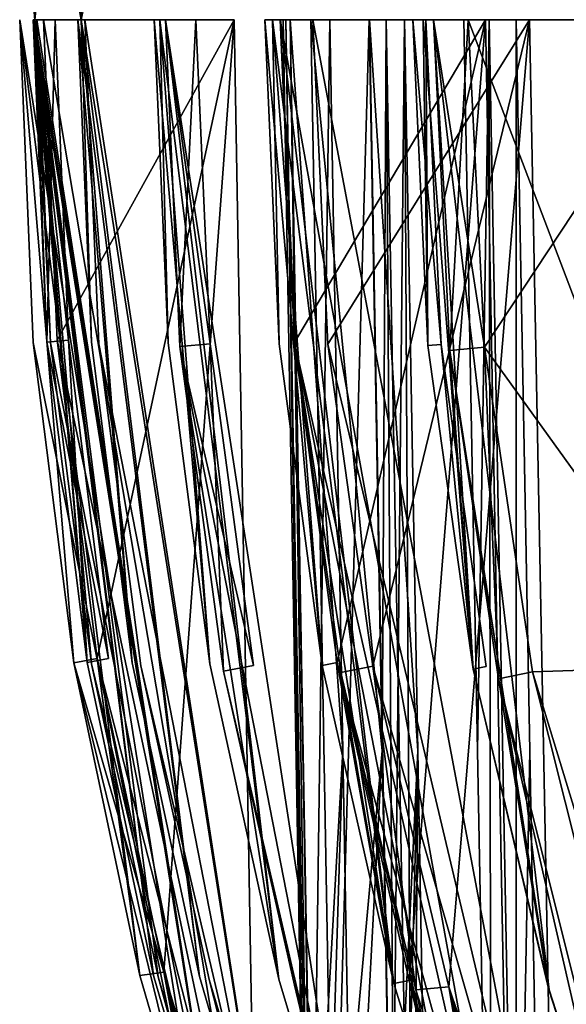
# Model space of a CAD drawing. Header units: millimetres. Extents: x -83 to 83, y -7 to 316.
# Tile 41 of 96: x -80 to -68, y 177 to 198. Entities that reach past the tile are written whole.
import ezdxf

# ---------------------------------------------------------------- set-up
doc = ezdxf.new("R2010")
doc.units = ezdxf.units.MM
doc.header["$LTSCALE"] = 81.481481
for name, color, linetype in [('637', 7, 'CONTINUOUS'), ('639', 7, 'CONTINUOUS'), ('760', 7, 'CONTINUOUS'), ('782', 7, 'CONTINUOUS'), ('783', 7, 'CONTINUOUS'), ('784', 7, 'CONTINUOUS'), ('785', 7, 'CONTINUOUS'), ('792', 7, 'CONTINUOUS'), ('793', 7, 'CONTINUOUS'), ('800', 7, 'CONTINUOUS'), ('801', 7, 'CONTINUOUS'), ('802', 7, 'CONTINUOUS'), ('803', 7, 'CONTINUOUS'), ('804', 7, 'CONTINUOUS'), ('805', 7, 'CONTINUOUS'), ('806', 7, 'CONTINUOUS'), ('807', 7, 'CONTINUOUS'), ('808', 7, 'CONTINUOUS'), ('809', 7, 'CONTINUOUS'), ('810', 7, 'CONTINUOUS'), ('811', 7, 'CONTINUOUS'), ('812', 7, 'CONTINUOUS'), ('813', 7, 'CONTINUOUS'), ('814', 7, 'CONTINUOUS'), ('816', 7, 'CONTINUOUS'), ('817', 7, 'CONTINUOUS'), ('833', 7, 'CONTINUOUS'), ('834', 7, 'CONTINUOUS'), ('835', 7, 'CONTINUOUS'), ('836', 7, 'CONTINUOUS'), ('837', 7, 'CONTINUOUS'), ('838', 7, 'CONTINUOUS'), ('839', 7, 'CONTINUOUS'), ('840', 7, 'CONTINUOUS'), ('841', 7, 'CONTINUOUS'), ('843', 7, 'CONTINUOUS'), ('844', 7, 'CONTINUOUS')]:
    doc.layers.add(name, color=color, linetype=linetype)

msp = doc.modelspace()

# ---------------------------------------------------------------- linework, layer by layer
at = {"layer": '637', "color": 7, "linetype": 'CONTINUOUS'}
for points in [[(-78.34, 198.637, -13.53), (-78.207, 218.9, -14.281), (-78.207, 197.9, -14.28), (-78.34, 198.637, -13.53)], [(-78.207, 218.9, -14.281), (-78.066, 198.637, -15.03), (-78.207, 197.9, -14.28), (-78.207, 218.9, -14.281)]]:
    msp.add_3dface(points, dxfattribs=at)
at = {"layer": '639', "color": 7, "linetype": 'CONTINUOUS'}
for points in [[(-79.243, 198.637, -6.39), (-79.179, 218.9, -7.141), (-79.179, 197.9, -7.14), (-79.243, 198.637, -6.39)], [(-79.179, 218.9, -7.141), (-79.108, 198.637, -7.89), (-79.179, 197.9, -7.14), (-79.179, 218.9, -7.141)]]:
    msp.add_3dface(points, dxfattribs=at)
at = {"layer": '760', "color": 7, "linetype": 'CONTINUOUS'}
for points in [[(-79.499, 197.9, -0.408), (-75.525, 172.843, 0.547), (-79.5, 197.9, 0), (-79.499, 197.9, -0.408)], [(-79.5, 197.9, 0), (-75.525, 172.843, 0.547), (-76.977, 177.846, 0.496), (-79.5, 197.9, 0)], [(-79.499, 197.9, 0.408), (-79.5, 197.9, 0), (-79.215, 191.129, 0.418), (-79.499, 197.9, 0.408)], [(-79.215, 191.129, 0.418), (-79.5, 197.9, 0), (-78.367, 184.405, 0.447), (-79.215, 191.129, 0.418)], [(-78.367, 184.405, 0.447), (-79.5, 197.9, 0), (-76.977, 177.846, 0.496), (-78.367, 184.405, 0.447)], [(-79.215, 191.129, -0.417), (-75.525, 172.843, 0.547), (-79.499, 197.9, -0.408), (-79.215, 191.129, -0.417)], [(-76.692, 177.847, 6.642), (-75.239, 172.843, 6.591), (-79.215, 197.9, 6.731), (-76.692, 177.847, 6.642)], [(-79.215, 197.9, 6.731), (-75.239, 172.843, 6.591), (-79.179, 197.9, 7.14), (-79.215, 197.9, 6.731)], [(-79.215, 197.9, -6.73), (-79.179, 197.9, -7.139), (-78.931, 191.133, -6.72), (-79.215, 197.9, -6.73)], [(-78.083, 184.414, 6.691), (-76.692, 177.847, 6.642), (-79.215, 197.9, 6.731), (-78.083, 184.414, 6.691)], [(-78.931, 191.133, 6.721), (-78.083, 184.414, 6.691), (-79.215, 197.9, 6.731), (-78.931, 191.133, 6.721)], [(-79.141, 197.9, -7.548), (-75.239, 172.843, -6.591), (-79.179, 197.9, -7.139), (-79.141, 197.9, -7.548)], [(-79.179, 197.9, -7.139), (-75.239, 172.843, -6.591), (-76.692, 177.847, -6.642), (-79.179, 197.9, -7.139)], [(-79.179, 197.9, 7.14), (-75.239, 172.843, 6.591), (-76.592, 177.819, 7.637), (-79.179, 197.9, 7.14)], [(-78.931, 191.133, -6.72), (-79.179, 197.9, -7.139), (-78.083, 184.414, -6.691), (-78.931, 191.133, -6.72)], [(-78.083, 184.414, -6.691), (-79.179, 197.9, -7.139), (-76.692, 177.847, -6.642), (-78.083, 184.414, -6.691)], [(-79.141, 197.9, 7.548), (-79.179, 197.9, 7.14), (-78.854, 191.118, 7.558), (-79.141, 197.9, 7.548)], [(-78.854, 191.118, 7.558), (-79.179, 197.9, 7.14), (-77.996, 184.383, 7.589), (-78.854, 191.118, 7.558)], [(-77.996, 184.383, 7.589), (-79.179, 197.9, 7.14), (-76.592, 177.819, 7.637), (-77.996, 184.383, 7.589)], [(-78.854, 191.118, -7.558), (-75.239, 172.843, -6.591), (-79.141, 197.9, -7.548), (-78.854, 191.118, -7.558)], [(-78.281, 197.9, -13.866), (-78.207, 197.9, -14.279), (-77.995, 191.131, -13.856), (-78.281, 197.9, -13.866)], [(-77.139, 184.408, 13.825), (-75.73, 177.823, 13.777), (-78.281, 197.9, 13.866), (-77.139, 184.408, 13.825)], [(-78.281, 197.9, 13.866), (-75.73, 177.823, 13.777), (-78.207, 197.9, 14.279), (-78.281, 197.9, 13.866)], [(-77.995, 191.131, 13.857), (-77.139, 184.408, 13.825), (-78.281, 197.9, 13.866), (-77.995, 191.131, 13.857)], [(-78.131, 197.9, -14.691), (-74.269, 172.843, -13.727), (-78.207, 197.9, -14.279), (-78.131, 197.9, -14.691)], [(-78.207, 197.9, -14.279), (-74.269, 172.843, -13.727), (-75.73, 177.824, -13.777), (-78.207, 197.9, -14.279)], [(-75.73, 177.823, 13.777), (-74.269, 172.843, 13.727), (-78.207, 197.9, 14.279), (-75.73, 177.823, 13.777)], [(-78.207, 197.9, 14.279), (-74.269, 172.843, 13.727), (-78.131, 197.9, 14.691), (-78.207, 197.9, 14.279)], [(-77.995, 191.131, -13.856), (-78.207, 197.9, -14.279), (-77.139, 184.408, -13.825), (-77.995, 191.131, -13.856)], [(-77.139, 184.408, -13.825), (-78.207, 197.9, -14.279), (-75.73, 177.824, -13.777), (-77.139, 184.408, -13.825)], [(-77.838, 191.099, -14.701), (-74.269, 172.843, -13.727), (-78.131, 197.9, -14.691), (-77.838, 191.099, -14.701)], [(-78.131, 197.9, 14.691), (-74.269, 172.843, 13.727), (-77.838, 191.099, 14.701), (-78.131, 197.9, 14.691)], [(-76.676, 197.9, -20.999), (-76.561, 197.9, -21.418), (-76.384, 191.12, -20.99), (-76.676, 197.9, -20.999)], [(-76.384, 191.12, 20.99), (-75.511, 184.388, 20.958), (-76.676, 197.9, 21), (-76.384, 191.12, 20.99)], [(-76.676, 197.9, 21), (-75.511, 184.388, 20.958), (-76.561, 197.9, 21.418), (-76.676, 197.9, 21)], [(-76.561, 197.9, -21.418), (-76.442, 197.9, -21.836), (-74.064, 177.768, -20.908), (-76.561, 197.9, -21.418)], [(-76.384, 191.12, -20.99), (-76.561, 197.9, -21.418), (-75.511, 184.388, -20.957), (-76.384, 191.12, -20.99)], [(-75.511, 184.388, -20.957), (-76.561, 197.9, -21.418), (-74.064, 177.768, -20.908), (-75.511, 184.388, -20.957)], [(-75.511, 184.388, 20.958), (-74.064, 177.767, 20.909), (-76.561, 197.9, 21.418), (-75.511, 184.388, 20.958)], [(-76.561, 197.9, 21.418), (-74.064, 177.767, 20.909), (-76.442, 197.9, 21.836), (-76.561, 197.9, 21.418)], [(-74.064, 177.767, 20.909), (-72.59, 172.843, 20.858), (-76.442, 197.9, 21.836), (-74.064, 177.767, 20.909)], [(-76.442, 197.9, 21.836), (-72.59, 172.843, 20.858), (-76.137, 191.041, 21.847), (-76.442, 197.9, 21.836)], [(-76.442, 197.9, -21.836), (-76.137, 191.041, -21.847), (-74.064, 177.768, -20.908), (-76.442, 197.9, -21.836)], [(-74.055, 191.101, 28.121), (-73.152, 184.351, 28.087), (-74.357, 197.9, 28.131), (-74.055, 191.101, 28.121)], [(-74.357, 197.9, 28.131), (-73.152, 184.351, 28.087), (-74.194, 197.9, 28.557), (-74.357, 197.9, 28.131)], [(-74.356, 197.9, -28.131), (-74.194, 197.9, -28.558), (-74.055, 191.101, -28.121), (-74.356, 197.9, -28.131)], [(-74.194, 197.9, -28.558), (-74.028, 197.9, -28.984), (-71.646, 177.681, -28.037), (-74.194, 197.9, -28.558)], [(-74.055, 191.101, -28.121), (-74.194, 197.9, -28.558), (-73.152, 184.351, -28.088), (-74.055, 191.101, -28.121)], [(-73.152, 184.351, -28.088), (-74.194, 197.9, -28.558), (-71.646, 177.681, -28.037), (-73.152, 184.351, -28.088)], [(-73.152, 184.351, 28.087), (-71.646, 177.681, 28.036), (-74.194, 197.9, 28.557), (-73.152, 184.351, 28.087)], [(-74.194, 197.9, 28.557), (-71.646, 177.681, 28.036), (-74.029, 197.9, 28.983), (-74.194, 197.9, 28.557)], [(-74.029, 197.9, 28.983), (-71.646, 177.681, 28.036), (-73.71, 191.027, 28.995), (-74.029, 197.9, 28.983)], [(-74.028, 197.9, -28.984), (-73.71, 191.028, -28.995), (-71.646, 177.681, -28.037), (-74.028, 197.9, -28.984)], [(-71.253, 197.9, -35.26), (-71.035, 197.9, -35.696), (-70.936, 191.061, -35.249), (-71.253, 197.9, -35.26)], [(-71.253, 197.9, 35.26), (-70.935, 191.061, 35.249), (-71.035, 197.9, 35.696), (-71.253, 197.9, 35.26)], [(-71.035, 197.9, -35.696), (-70.815, 197.9, -36.131), (-69.986, 184.272, -35.214), (-71.035, 197.9, -35.696)], [(-70.936, 191.061, -35.249), (-71.035, 197.9, -35.696), (-69.986, 184.272, -35.214), (-70.936, 191.061, -35.249)], [(-70.935, 191.061, 35.249), (-69.986, 184.272, 35.214), (-71.035, 197.9, 35.696), (-70.935, 191.061, 35.249)], [(-71.035, 197.9, 35.696), (-69.986, 184.272, 35.214), (-70.815, 197.9, 36.132), (-71.035, 197.9, 35.696)], [(-70.815, 197.9, -36.131), (-70.474, 190.959, -36.143), (-69.986, 184.272, -35.214), (-70.815, 197.9, -36.131)], [(-69.986, 184.272, 35.214), (-68.393, 177.547, 35.16), (-70.815, 197.9, 36.132), (-69.986, 184.272, 35.214)], [(-70.815, 197.9, 36.132), (-68.393, 177.547, 35.16), (-70.474, 190.959, 36.144), (-70.815, 197.9, 36.132)], [(-78.367, 184.405, -0.447), (-75.525, 172.843, 0.547), (-79.215, 191.129, -0.417), (-78.367, 184.405, -0.447)], [(-77.996, 184.383, -7.588), (-75.239, 172.843, -6.591), (-78.854, 191.118, -7.558), (-77.996, 184.383, -7.588)], [(-76.961, 184.345, -14.731), (-74.269, 172.843, -13.727), (-77.838, 191.099, -14.701), (-76.961, 184.345, -14.731)], [(-77.838, 191.099, 14.701), (-74.269, 172.843, 13.727), (-76.961, 184.345, 14.732), (-77.838, 191.099, 14.701)], [(-75.221, 184.231, -21.878), (-72.59, 172.843, -20.857), (-76.137, 191.041, -21.847), (-75.221, 184.231, -21.878)], [(-76.137, 191.041, -21.847), (-72.59, 172.843, -20.857), (-74.064, 177.768, -20.908), (-76.137, 191.041, -21.847)], [(-76.137, 191.041, 21.847), (-72.59, 172.843, 20.858), (-75.221, 184.231, 21.878), (-76.137, 191.041, 21.847)], [(-73.71, 191.028, -28.995), (-72.758, 184.205, -29.027), (-71.646, 177.681, -28.037), (-73.71, 191.028, -28.995)], [(-71.646, 177.681, 28.036), (-70.151, 172.842, 27.985), (-73.71, 191.027, 28.995), (-71.646, 177.681, 28.036)], [(-73.71, 191.027, 28.995), (-70.151, 172.842, 27.985), (-72.758, 184.205, 29.026), (-73.71, 191.027, 28.995)], [(-70.474, 190.959, -36.143), (-69.454, 184.072, -36.177), (-68.394, 177.549, -35.159), (-70.474, 190.959, -36.143)], [(-69.986, 184.272, -35.214), (-70.474, 190.959, -36.143), (-68.394, 177.549, -35.159), (-69.986, 184.272, -35.214)], [(-70.474, 190.959, 36.144), (-68.393, 177.547, 35.16), (-69.454, 184.072, 36.178), (-70.474, 190.959, 36.144)], [(-76.977, 177.846, -0.496), (-75.525, 172.843, 0.547), (-78.367, 184.405, -0.447), (-76.977, 177.846, -0.496)], [(-76.592, 177.819, -7.637), (-75.239, 172.843, -6.591), (-77.996, 184.383, -7.588), (-76.592, 177.819, -7.637)], [(-75.524, 177.762, -14.782), (-74.269, 172.843, -13.727), (-76.961, 184.345, -14.731), (-75.524, 177.762, -14.782)], [(-76.961, 184.345, 14.732), (-74.269, 172.843, 13.727), (-75.524, 177.761, 14.782), (-76.961, 184.345, 14.732)], [(-73.735, 177.644, -21.93), (-72.59, 172.843, -20.857), (-75.221, 184.231, -21.878), (-73.735, 177.644, -21.93)], [(-75.221, 184.231, 21.878), (-72.59, 172.843, 20.858), (-73.734, 177.644, 21.931), (-75.221, 184.231, 21.878)], [(-71.19, 177.548, -29.083), (-70.151, 172.843, -27.985), (-72.758, 184.205, -29.027), (-71.19, 177.548, -29.083)], [(-72.758, 184.205, -29.027), (-70.151, 172.843, -27.985), (-71.646, 177.681, -28.037), (-72.758, 184.205, -29.027)], [(-72.758, 184.205, 29.026), (-70.151, 172.842, 27.985), (-71.19, 177.546, 29.082), (-72.758, 184.205, 29.026)], [(-67.777, 177.371, -36.236), (-66.872, 172.842, -35.107), (-69.454, 184.072, -36.177), (-67.777, 177.371, -36.236)], [(-69.454, 184.072, -36.177), (-66.872, 172.842, -35.107), (-68.394, 177.549, -35.159), (-69.454, 184.072, -36.177)], [(-68.393, 177.547, 35.16), (-66.871, 172.842, 35.108), (-69.454, 184.072, 36.178), (-68.393, 177.547, 35.16)], [(-69.454, 184.072, 36.178), (-66.871, 172.842, 35.108), (-67.776, 177.369, 36.238), (-69.454, 184.072, 36.178)], [(-75.525, 172.843, -0.547), (-75.525, 172.843, 0.547), (-76.977, 177.846, -0.496), (-75.525, 172.843, -0.547)], [(-75.135, 172.843, -7.688), (-75.239, 172.843, -6.591), (-76.592, 177.819, -7.637), (-75.135, 172.843, -7.688)], [(-75.239, 172.843, 6.591), (-75.135, 172.843, 7.688), (-76.592, 177.819, 7.637), (-75.239, 172.843, 6.591)], [(-74.056, 172.843, -14.833), (-74.269, 172.843, -13.727), (-75.524, 177.762, -14.782), (-74.056, 172.843, -14.833)], [(-74.269, 172.843, 13.727), (-74.056, 172.843, 14.834), (-75.524, 177.761, 14.782), (-74.269, 172.843, 13.727)], [(-72.257, 172.843, -21.983), (-72.59, 172.843, -20.857), (-73.735, 177.644, -21.93), (-72.257, 172.843, -21.983)], [(-72.59, 172.843, 20.858), (-72.257, 172.842, 21.983), (-73.734, 177.644, 21.931), (-72.59, 172.843, 20.858)], [(-69.681, 172.842, -29.136), (-70.151, 172.843, -27.985), (-71.19, 177.548, -29.083), (-69.681, 172.842, -29.136)], [(-70.151, 172.842, 27.985), (-69.681, 172.842, 29.136), (-71.19, 177.546, 29.082), (-70.151, 172.842, 27.985)]]:
    msp.add_3dface(points, dxfattribs=at)
at = {"layer": '782', "color": 7, "linetype": 'CONTINUOUS'}
for points in [[(-73.914, 197.9, -3.572), (-73.434, 167.217, -2.118), (-73.97, 197.9, -2.099), (-73.914, 197.9, -3.572)], [(-73.378, 167.217, -3.572), (-73.434, 167.217, -2.118), (-73.914, 197.9, -3.572), (-73.378, 167.217, -3.572)], [(-73.828, 197.9, -5.043), (-73.378, 167.217, -3.572), (-73.914, 197.9, -3.572), (-73.828, 197.9, -5.043)], [(-73.292, 167.217, -5.024), (-73.378, 167.217, -3.572), (-73.828, 197.9, -5.043), (-73.292, 167.217, -5.024)]]:
    msp.add_3dface(points, dxfattribs=at)
at = {"layer": '783', "color": 7, "linetype": 'CONTINUOUS'}
for points in [[(-73.97, 197.9, 2.099), (-73.434, 167.217, 2.118), (-73.914, 197.9, 3.572), (-73.97, 197.9, 2.099)], [(-73.434, 167.217, 2.118), (-73.378, 167.217, 3.572), (-73.914, 197.9, 3.572), (-73.434, 167.217, 2.118)], [(-73.914, 197.9, 3.572), (-73.378, 167.217, 3.572), (-73.828, 197.9, 5.043), (-73.914, 197.9, 3.572)], [(-73.378, 167.217, 3.572), (-73.292, 167.217, 5.024), (-73.828, 197.9, 5.043), (-73.378, 167.217, 3.572)]]:
    msp.add_3dface(points, dxfattribs=at)
at = {"layer": '784', "color": 7, "linetype": 'CONTINUOUS'}
for points in [[(-71.893, 182.559, -16.364), (-72.17, 197.9, -16.355), (-71.813, 197.9, -17.859), (-71.893, 182.559, -16.364)], [(-71.617, 167.217, -16.374), (-71.893, 182.559, -16.364), (-71.813, 197.9, -17.859), (-71.617, 167.217, -16.374)], [(-71.261, 167.217, -17.859), (-71.617, 167.217, -16.374), (-71.813, 197.9, -17.859), (-71.261, 167.217, -17.859)], [(-71.424, 197.9, -19.355), (-71.261, 167.217, -17.859), (-71.813, 197.9, -17.859), (-71.424, 197.9, -19.355)], [(-71.149, 182.559, -19.346), (-71.261, 167.217, -17.859), (-71.424, 197.9, -19.355), (-71.149, 182.559, -19.346)], [(-70.874, 167.217, -19.336), (-71.261, 167.217, -17.859), (-71.149, 182.559, -19.346), (-70.874, 167.217, -19.336)]]:
    msp.add_3dface(points, dxfattribs=at)
at = {"layer": '785', "color": 7, "linetype": 'CONTINUOUS'}
for points in [[(-69.894, 182.559, -23.478), (-70.18, 197.9, -23.468), (-69.648, 197.9, -25.003), (-69.894, 182.559, -23.478)], [(-69.609, 167.217, -23.487), (-69.894, 182.559, -23.478), (-69.648, 197.9, -25.003), (-69.609, 167.217, -23.487)], [(-69.079, 167.217, -25.003), (-69.609, 167.217, -23.487), (-69.648, 197.9, -25.003), (-69.079, 167.217, -25.003)], [(-69.082, 197.9, -26.527), (-69.079, 167.217, -25.003), (-69.648, 197.9, -25.003), (-69.082, 197.9, -26.527)], [(-68.799, 182.559, -26.517), (-69.079, 167.217, -25.003), (-69.082, 197.9, -26.527), (-68.799, 182.559, -26.517)], [(-68.515, 167.217, -26.508), (-69.079, 167.217, -25.003), (-68.799, 182.559, -26.517), (-68.515, 167.217, -26.508)]]:
    msp.add_3dface(points, dxfattribs=at)
at = {"layer": '792', "color": 7, "linetype": 'CONTINUOUS'}
for points in [[(-72.17, 197.9, 16.355), (-71.893, 182.559, 16.364), (-71.813, 197.9, 17.859), (-72.17, 197.9, 16.355)], [(-71.617, 167.217, 16.374), (-71.813, 197.9, 17.859), (-71.893, 182.559, 16.364), (-71.617, 167.217, 16.374)], [(-71.617, 167.217, 16.374), (-71.261, 167.217, 17.859), (-71.813, 197.9, 17.859), (-71.617, 167.217, 16.374)], [(-71.813, 197.9, 17.859), (-71.261, 167.217, 17.859), (-71.424, 197.9, 19.355), (-71.813, 197.9, 17.859)], [(-71.424, 197.9, 19.355), (-71.261, 167.217, 17.859), (-71.149, 182.559, 19.346), (-71.424, 197.9, 19.355)], [(-71.261, 167.217, 17.859), (-70.874, 167.217, 19.336), (-71.149, 182.559, 19.346), (-71.261, 167.217, 17.859)]]:
    msp.add_3dface(points, dxfattribs=at)
at = {"layer": '793', "color": 7, "linetype": 'CONTINUOUS'}
for points in [[(-70.18, 197.9, 23.468), (-69.894, 182.559, 23.478), (-69.648, 197.9, 25.003), (-70.18, 197.9, 23.468)], [(-69.609, 167.217, 23.487), (-69.648, 197.9, 25.003), (-69.894, 182.559, 23.478), (-69.609, 167.217, 23.487)], [(-69.609, 167.217, 23.487), (-69.079, 167.217, 25.003), (-69.648, 197.9, 25.003), (-69.609, 167.217, 23.487)], [(-69.648, 197.9, 25.003), (-69.079, 167.217, 25.003), (-69.082, 197.9, 26.527), (-69.648, 197.9, 25.003)], [(-69.082, 197.9, 26.527), (-69.079, 167.217, 25.003), (-68.799, 182.559, 26.517), (-69.082, 197.9, 26.527)], [(-69.079, 167.217, 25.003), (-68.515, 167.217, 26.508), (-68.799, 182.559, 26.517), (-69.079, 167.217, 25.003)]]:
    msp.add_3dface(points, dxfattribs=at)
at = {"layer": '800', "color": 7, "linetype": 'CONTINUOUS'}
for points in [[(-78.715, 191.174, -0.935), (-78.997, 197.9, -0.925), (-74.537, 171.483, -1.081), (-78.715, 191.174, -0.935)], [(-74.537, 171.483, -1.081), (-78.997, 197.9, -0.925), (-74.998, 197.9, -1.065), (-74.537, 171.483, -1.081)], [(-77.873, 184.495, -0.964), (-78.715, 191.174, -0.935), (-74.537, 171.483, -1.081), (-77.873, 184.495, -0.964)], [(-76.476, 177.919, -1.013), (-77.873, 184.495, -0.964), (-74.537, 171.483, -1.081), (-76.476, 177.919, -1.013)]]:
    msp.add_3dface(points, dxfattribs=at)
at = {"layer": '801', "color": 7, "linetype": 'CONTINUOUS'}
for points in [[(-78.367, 184.405, -0.447), (-77.873, 184.495, -0.964), (-76.476, 177.919, -1.013), (-78.367, 184.405, -0.447)], [(-76.977, 177.846, -0.496), (-78.367, 184.405, -0.447), (-76.476, 177.919, -1.013), (-76.977, 177.846, -0.496)], [(-75.525, 172.843, -0.547), (-76.977, 177.846, -0.496), (-76.476, 177.919, -1.013), (-75.525, 172.843, -0.547)], [(-75.525, 172.843, -0.547), (-76.476, 177.919, -1.013), (-74.537, 171.483, -1.081), (-75.525, 172.843, -0.547)]]:
    msp.add_3dface(points, dxfattribs=at)
at = {"layer": '802', "color": 7, "linetype": 'CONTINUOUS'}
for points in [[(-79.215, 197.9, -6.73), (-78.931, 191.133, -6.72), (-78.757, 197.9, -6.215), (-79.215, 197.9, -6.73)], [(-78.757, 197.9, -6.215), (-78.931, 191.133, -6.72), (-78.475, 191.175, -6.205), (-78.757, 197.9, -6.215)], [(-78.931, 191.133, -6.72), (-78.083, 184.414, -6.691), (-78.475, 191.175, -6.205), (-78.931, 191.133, -6.72)], [(-78.475, 191.175, -6.205), (-78.083, 184.414, -6.691), (-77.634, 184.496, -6.176), (-78.475, 191.175, -6.205)]]:
    msp.add_3dface(points, dxfattribs=at)
at = {"layer": '803', "color": 7, "linetype": 'CONTINUOUS'}
for points in [[(-78.367, 184.405, 0.447), (-76.977, 177.846, 0.496), (-77.873, 184.495, 0.964), (-78.367, 184.405, 0.447)], [(-77.873, 184.495, 0.964), (-76.977, 177.846, 0.496), (-76.476, 177.919, 1.013), (-77.873, 184.495, 0.964)], [(-76.977, 177.846, 0.496), (-75.525, 172.843, 0.547), (-76.476, 177.919, 1.013), (-76.977, 177.846, 0.496)], [(-75.525, 172.843, 0.547), (-75.05, 171.427, 0.564), (-76.476, 177.919, 1.013), (-75.525, 172.843, 0.547)], [(-76.476, 177.919, 1.013), (-75.05, 171.427, 0.564), (-74.792, 171.454, 0.823), (-76.476, 177.919, 1.013)], [(-74.537, 171.483, 1.081), (-76.476, 177.919, 1.013), (-74.792, 171.454, 0.823), (-74.537, 171.483, 1.081)]]:
    msp.add_3dface(points, dxfattribs=at)
at = {"layer": '804', "color": 7, "linetype": 'CONTINUOUS'}
for points in [[(-78.997, 197.9, 0.925), (-78.715, 191.174, 0.935), (-74.998, 197.9, 1.065), (-78.997, 197.9, 0.925)], [(-78.715, 191.174, 0.935), (-77.873, 184.495, 0.964), (-74.998, 197.9, 1.065), (-78.715, 191.174, 0.935)], [(-77.873, 184.495, 0.964), (-76.476, 177.919, 1.013), (-74.998, 197.9, 1.065), (-77.873, 184.495, 0.964)], [(-76.476, 177.919, 1.013), (-74.537, 171.483, 1.081), (-74.998, 197.9, 1.065), (-76.476, 177.919, 1.013)]]:
    msp.add_3dface(points, dxfattribs=at)
at = {"layer": '805', "color": 7, "linetype": 'CONTINUOUS'}
for points in [[(-78.931, 191.133, 6.721), (-79.215, 197.9, 6.731), (-78.475, 191.175, 6.205), (-78.931, 191.133, 6.721)], [(-78.475, 191.175, 6.205), (-79.215, 197.9, 6.731), (-78.757, 197.9, 6.215), (-78.475, 191.175, 6.205)], [(-77.634, 184.496, 6.175), (-78.931, 191.133, 6.721), (-78.475, 191.175, 6.205), (-77.634, 184.496, 6.175)], [(-78.083, 184.414, 6.691), (-78.931, 191.133, 6.721), (-77.634, 184.496, 6.175), (-78.083, 184.414, 6.691)]]:
    msp.add_3dface(points, dxfattribs=at)
at = {"layer": '806', "color": 7, "linetype": 'CONTINUOUS'}
for points in [[(-73.823, 197.9, -13.215), (-73.357, 171.442, -13.199), (-72.989, 197.9, -12.194), (-73.823, 197.9, -13.215)], [(-72.989, 197.9, -12.194), (-73.357, 171.442, -13.199), (-72.718, 182.559, -12.185), (-72.989, 197.9, -12.194)], [(-73.357, 171.442, -13.199), (-73.134, 169.28, -12.972), (-72.718, 182.559, -12.185), (-73.357, 171.442, -13.199)], [(-73.134, 169.28, -12.972), (-72.448, 167.217, -12.175), (-72.718, 182.559, -12.185), (-73.134, 169.28, -12.972)]]:
    msp.add_3dface(points, dxfattribs=at)
at = {"layer": '807', "color": 7, "linetype": 'CONTINUOUS'}
for points in [[(-72.17, 197.9, -16.355), (-71.893, 182.559, -16.364), (-73.391, 197.9, -15.345), (-72.17, 197.9, -16.355)], [(-73.391, 197.9, -15.345), (-71.893, 182.559, -16.364), (-72.913, 171.357, -15.361), (-73.391, 197.9, -15.345)], [(-71.893, 182.559, -16.364), (-71.617, 167.217, -16.374), (-72.913, 171.357, -15.361), (-71.893, 182.559, -16.364)]]:
    msp.add_3dface(points, dxfattribs=at)
at = {"layer": '808', "color": 7, "linetype": 'CONTINUOUS'}
for points in [[(-71.685, 171.358, -20.338), (-71.424, 197.9, -19.355), (-72.162, 197.9, -20.355), (-71.685, 171.358, -20.338)], [(-71.149, 182.559, -19.346), (-71.424, 197.9, -19.355), (-71.685, 171.358, -20.338), (-71.149, 182.559, -19.346)], [(-71.483, 169.238, -20.116), (-71.149, 182.559, -19.346), (-71.685, 171.358, -20.338), (-71.483, 169.238, -20.116)], [(-71.483, 169.238, -20.116), (-70.874, 167.217, -19.336), (-71.149, 182.559, -19.346), (-71.483, 169.238, -20.116)]]:
    msp.add_3dface(points, dxfattribs=at)
at = {"layer": '809', "color": 7, "linetype": 'CONTINUOUS'}
for points in [[(-76.137, 191.041, -21.847), (-76.442, 197.9, -21.836), (-75.502, 191.098, -22.345), (-76.137, 191.041, -21.847)], [(-75.502, 191.098, -22.345), (-76.442, 197.9, -21.836), (-75.805, 197.9, -22.334), (-75.502, 191.098, -22.345)], [(-74.595, 184.35, -22.377), (-76.137, 191.041, -21.847), (-75.502, 191.098, -22.345), (-74.595, 184.35, -22.377)], [(-75.221, 184.231, -21.878), (-76.137, 191.041, -21.847), (-74.595, 184.35, -22.377), (-75.221, 184.231, -21.878)]]:
    msp.add_3dface(points, dxfattribs=at)
at = {"layer": '810', "color": 7, "linetype": 'CONTINUOUS'}
for points in [[(-73.152, 184.351, -28.088), (-71.646, 177.681, -28.037), (-72.835, 184.414, -27.604), (-73.152, 184.351, -28.088)], [(-72.835, 184.414, -27.604), (-71.646, 177.681, -28.037), (-71.327, 177.74, -27.551), (-72.835, 184.414, -27.604)], [(-71.646, 177.681, -28.037), (-70.151, 172.843, -27.985), (-71.327, 177.74, -27.551), (-71.646, 177.681, -28.037)], [(-70.151, 172.843, -27.985), (-69.548, 171.159, -27.964), (-71.327, 177.74, -27.551), (-70.151, 172.843, -27.985)], [(-69.548, 171.159, -27.964), (-69.388, 171.193, -27.72), (-71.327, 177.74, -27.551), (-69.548, 171.159, -27.964)], [(-69.388, 171.193, -27.72), (-69.229, 171.228, -27.478), (-71.327, 177.74, -27.551), (-69.388, 171.193, -27.72)]]:
    msp.add_3dface(points, dxfattribs=at)
at = {"layer": '811', "color": 7, "linetype": 'CONTINUOUS'}
for points in [[(-74.034, 197.9, -27.646), (-73.733, 191.13, -27.635), (-69.723, 197.9, -27.495), (-74.034, 197.9, -27.646)], [(-73.733, 191.13, -27.635), (-72.835, 184.414, -27.604), (-69.723, 197.9, -27.495), (-73.733, 191.13, -27.635)], [(-72.835, 184.414, -27.604), (-71.327, 177.74, -27.551), (-69.723, 197.9, -27.495), (-72.835, 184.414, -27.604)], [(-71.327, 177.74, -27.551), (-69.229, 171.228, -27.478), (-69.723, 197.9, -27.495), (-71.327, 177.74, -27.551)]]:
    msp.add_3dface(points, dxfattribs=at)
at = {"layer": '812', "color": 7, "linetype": 'CONTINUOUS'}
for points in [[(-73.031, 191.09, -29.477), (-73.347, 197.9, -29.466), (-68.283, 171.057, -29.643), (-73.031, 191.09, -29.477)], [(-68.283, 171.057, -29.643), (-73.347, 197.9, -29.466), (-68.803, 197.9, -29.625), (-68.283, 171.057, -29.643)], [(-72.089, 184.337, -29.51), (-73.031, 191.09, -29.477), (-68.283, 171.057, -29.643), (-72.089, 184.337, -29.51)], [(-70.497, 177.608, -29.566), (-72.089, 184.337, -29.51), (-68.283, 171.057, -29.643), (-70.497, 177.608, -29.566)]]:
    msp.add_3dface(points, dxfattribs=at)
at = {"layer": '813', "color": 7, "linetype": 'CONTINUOUS'}
for points in [[(-71.19, 177.548, -29.083), (-72.758, 184.205, -29.027), (-72.089, 184.337, -29.51), (-71.19, 177.548, -29.083)], [(-71.19, 177.548, -29.083), (-72.089, 184.337, -29.51), (-70.497, 177.608, -29.566), (-71.19, 177.548, -29.083)], [(-69.681, 172.842, -29.136), (-71.19, 177.548, -29.083), (-70.497, 177.608, -29.566), (-69.681, 172.842, -29.136)], [(-69.681, 172.842, -29.136), (-70.497, 177.608, -29.566), (-68.283, 171.057, -29.643), (-69.681, 172.842, -29.136)]]:
    msp.add_3dface(points, dxfattribs=at)
at = {"layer": '814', "color": 7, "linetype": 'CONTINUOUS'}
for points in [[(-71.253, 197.9, -35.26), (-70.936, 191.061, -35.249), (-70.975, 197.9, -34.794), (-71.253, 197.9, -35.26)], [(-70.975, 197.9, -34.794), (-70.936, 191.061, -35.249), (-70.658, 191.086, -34.783), (-70.975, 197.9, -34.794)], [(-70.936, 191.061, -35.249), (-69.986, 184.272, -35.214), (-70.658, 191.086, -34.783), (-70.936, 191.061, -35.249)], [(-70.658, 191.086, -34.783), (-69.986, 184.272, -35.214), (-69.714, 184.33, -34.75), (-70.658, 191.086, -34.783)]]:
    msp.add_3dface(points, dxfattribs=at)
at = {"layer": '816', "color": 7, "linetype": 'CONTINUOUS'}
for points in [[(-65.209, 197.9, -36.765), (-64.93, 184.342, -36.775), (-70.088, 197.9, -36.594), (-65.209, 197.9, -36.765)], [(-70.088, 197.9, -36.594), (-64.93, 184.342, -36.775), (-69.75, 191.027, -36.606), (-70.088, 197.9, -36.594)], [(-69.75, 191.027, -36.606), (-64.93, 184.342, -36.775), (-68.742, 184.22, -36.641), (-69.75, 191.027, -36.606)], [(-64.93, 184.342, -36.775), (-64.652, 170.833, -36.784), (-68.742, 184.22, -36.641), (-64.93, 184.342, -36.775)], [(-68.742, 184.22, -36.641), (-64.652, 170.833, -36.784), (-67.031, 177.424, -36.701), (-68.742, 184.22, -36.641)]]:
    msp.add_3dface(points, dxfattribs=at)
at = {"layer": '817', "color": 7, "linetype": 'CONTINUOUS'}
for points in [[(-70.474, 190.959, -36.143), (-70.815, 197.9, -36.131), (-69.75, 191.027, -36.606), (-70.474, 190.959, -36.143)], [(-70.815, 197.9, -36.131), (-70.088, 197.9, -36.594), (-69.75, 191.027, -36.606), (-70.815, 197.9, -36.131)], [(-69.454, 184.072, -36.177), (-70.474, 190.959, -36.143), (-69.75, 191.027, -36.606), (-69.454, 184.072, -36.177)], [(-69.454, 184.072, -36.177), (-69.75, 191.027, -36.606), (-68.742, 184.22, -36.641), (-69.454, 184.072, -36.177)]]:
    msp.add_3dface(points, dxfattribs=at)
at = {"layer": '833', "color": 7, "linetype": 'CONTINUOUS'}
for points in [[(-73.823, 197.9, 13.215), (-72.989, 197.9, 12.194), (-72.718, 182.559, 12.185), (-73.823, 197.9, 13.215)], [(-73.357, 171.442, 13.199), (-73.823, 197.9, 13.215), (-72.718, 182.559, 12.185), (-73.357, 171.442, 13.199)], [(-72.448, 167.217, 12.175), (-73.357, 171.442, 13.199), (-72.718, 182.559, 12.185), (-72.448, 167.217, 12.175)]]:
    msp.add_3dface(points, dxfattribs=at)
at = {"layer": '834', "color": 7, "linetype": 'CONTINUOUS'}
for points in [[(-72.913, 171.357, 15.361), (-72.17, 197.9, 16.355), (-73.391, 197.9, 15.345), (-72.913, 171.357, 15.361)], [(-71.893, 182.559, 16.364), (-72.17, 197.9, 16.355), (-72.913, 171.357, 15.361), (-71.893, 182.559, 16.364)], [(-72.61, 169.247, 15.582), (-71.893, 182.559, 16.364), (-72.913, 171.357, 15.361), (-72.61, 169.247, 15.582)], [(-72.61, 169.247, 15.582), (-71.617, 167.217, 16.374), (-71.893, 182.559, 16.364), (-72.61, 169.247, 15.582)]]:
    msp.add_3dface(points, dxfattribs=at)
at = {"layer": '835', "color": 7, "linetype": 'CONTINUOUS'}
for points in [[(-71.424, 197.9, 19.355), (-71.149, 182.559, 19.346), (-72.162, 197.9, 20.355), (-71.424, 197.9, 19.355)], [(-72.162, 197.9, 20.355), (-71.149, 182.559, 19.346), (-71.685, 171.358, 20.338), (-72.162, 197.9, 20.355)], [(-71.149, 182.559, 19.346), (-70.874, 167.217, 19.336), (-71.685, 171.358, 20.338), (-71.149, 182.559, 19.346)]]:
    msp.add_3dface(points, dxfattribs=at)
at = {"layer": '836', "color": 7, "linetype": 'CONTINUOUS'}
for points in [[(-76.442, 197.9, 21.836), (-76.137, 191.041, 21.847), (-75.805, 197.9, 22.334), (-76.442, 197.9, 21.836)], [(-75.805, 197.9, 22.334), (-76.137, 191.041, 21.847), (-75.502, 191.098, 22.345), (-75.805, 197.9, 22.334)], [(-76.137, 191.041, 21.847), (-75.221, 184.231, 21.878), (-75.502, 191.098, 22.345), (-76.137, 191.041, 21.847)], [(-75.502, 191.098, 22.345), (-75.221, 184.231, 21.878), (-74.595, 184.35, 22.377), (-75.502, 191.098, 22.345)]]:
    msp.add_3dface(points, dxfattribs=at)
at = {"layer": '837', "color": 7, "linetype": 'CONTINUOUS'}
for points in [[(-69.723, 197.9, 27.495), (-69.229, 171.228, 27.478), (-74.034, 197.9, 27.646), (-69.723, 197.9, 27.495)], [(-74.034, 197.9, 27.646), (-69.229, 171.228, 27.478), (-73.733, 191.13, 27.635), (-74.034, 197.9, 27.646)], [(-69.229, 171.228, 27.478), (-72.835, 184.414, 27.604), (-73.733, 191.13, 27.635), (-69.229, 171.228, 27.478)], [(-71.327, 177.74, 27.551), (-72.835, 184.414, 27.604), (-69.229, 171.228, 27.478), (-71.327, 177.74, 27.551)]]:
    msp.add_3dface(points, dxfattribs=at)
at = {"layer": '838', "color": 7, "linetype": 'CONTINUOUS'}
for points in [[(-71.646, 177.681, 28.036), (-73.152, 184.351, 28.087), (-72.835, 184.414, 27.604), (-71.646, 177.681, 28.036)], [(-71.646, 177.681, 28.036), (-72.835, 184.414, 27.604), (-71.327, 177.74, 27.551), (-71.646, 177.681, 28.036)], [(-70.151, 172.842, 27.985), (-71.646, 177.681, 28.036), (-71.327, 177.74, 27.551), (-70.151, 172.842, 27.985)], [(-70.151, 172.842, 27.985), (-71.327, 177.74, 27.551), (-69.229, 171.228, 27.478), (-70.151, 172.842, 27.985)]]:
    msp.add_3dface(points, dxfattribs=at)
at = {"layer": '839', "color": 7, "linetype": 'CONTINUOUS'}
for points in [[(-72.758, 184.205, 29.026), (-71.19, 177.546, 29.082), (-72.089, 184.337, 29.51), (-72.758, 184.205, 29.026)], [(-72.089, 184.337, 29.51), (-71.19, 177.546, 29.082), (-70.497, 177.608, 29.566), (-72.089, 184.337, 29.51)], [(-71.19, 177.546, 29.082), (-69.681, 172.842, 29.136), (-70.497, 177.608, 29.566), (-71.19, 177.546, 29.082)], [(-69.681, 172.842, 29.136), (-69.01, 171.039, 29.158), (-70.497, 177.608, 29.566), (-69.681, 172.842, 29.136)], [(-70.497, 177.608, 29.566), (-69.01, 171.039, 29.158), (-68.646, 171.047, 29.401), (-70.497, 177.608, 29.566)], [(-68.283, 171.057, 29.643), (-70.497, 177.608, 29.566), (-68.646, 171.047, 29.401), (-68.283, 171.057, 29.643)]]:
    msp.add_3dface(points, dxfattribs=at)
at = {"layer": '840', "color": 7, "linetype": 'CONTINUOUS'}
for points in [[(-73.347, 197.9, 29.466), (-73.031, 191.09, 29.477), (-68.803, 197.9, 29.625), (-73.347, 197.9, 29.466)], [(-73.031, 191.09, 29.477), (-72.089, 184.337, 29.51), (-68.803, 197.9, 29.625), (-73.031, 191.09, 29.477)], [(-72.089, 184.337, 29.51), (-70.497, 177.608, 29.566), (-68.803, 197.9, 29.625), (-72.089, 184.337, 29.51)], [(-70.497, 177.608, 29.566), (-68.283, 171.057, 29.643), (-68.803, 197.9, 29.625), (-70.497, 177.608, 29.566)]]:
    msp.add_3dface(points, dxfattribs=at)
at = {"layer": '841', "color": 7, "linetype": 'CONTINUOUS'}
for points in [[(-70.935, 191.061, 35.249), (-71.253, 197.9, 35.26), (-70.658, 191.086, 34.783), (-70.935, 191.061, 35.249)], [(-70.658, 191.086, 34.783), (-71.253, 197.9, 35.26), (-70.975, 197.9, 34.794), (-70.658, 191.086, 34.783)], [(-69.986, 184.272, 35.214), (-70.935, 191.061, 35.249), (-70.658, 191.086, 34.783), (-69.986, 184.272, 35.214)], [(-69.714, 184.33, 34.75), (-69.986, 184.272, 35.214), (-70.658, 191.086, 34.783), (-69.714, 184.33, 34.75)]]:
    msp.add_3dface(points, dxfattribs=at)
at = {"layer": '843', "color": 7, "linetype": 'CONTINUOUS'}
for points in [[(-70.815, 197.9, 36.132), (-70.474, 190.959, 36.144), (-70.088, 197.9, 36.594), (-70.815, 197.9, 36.132)], [(-70.088, 197.9, 36.594), (-70.474, 190.959, 36.144), (-69.75, 191.027, 36.606), (-70.088, 197.9, 36.594)], [(-70.474, 190.959, 36.144), (-69.454, 184.072, 36.178), (-69.75, 191.027, 36.606), (-70.474, 190.959, 36.144)], [(-69.75, 191.027, 36.606), (-69.454, 184.072, 36.178), (-68.742, 184.22, 36.641), (-69.75, 191.027, 36.606)]]:
    msp.add_3dface(points, dxfattribs=at)
at = {"layer": '844', "color": 7, "linetype": 'CONTINUOUS'}
for points in [[(-65.209, 197.9, 36.765), (-70.088, 197.9, 36.594), (-69.75, 191.027, 36.606), (-65.209, 197.9, 36.765)], [(-64.93, 184.342, 36.775), (-65.209, 197.9, 36.765), (-69.75, 191.027, 36.606), (-64.93, 184.342, 36.775)], [(-64.93, 184.342, 36.775), (-69.75, 191.027, 36.606), (-68.742, 184.22, 36.641), (-64.93, 184.342, 36.775)], [(-64.93, 184.342, 36.775), (-68.742, 184.22, 36.641), (-67.031, 177.424, 36.701), (-64.93, 184.342, 36.775)]]:
    msp.add_3dface(points, dxfattribs=at)

doc.saveas('drawing.dxf')
